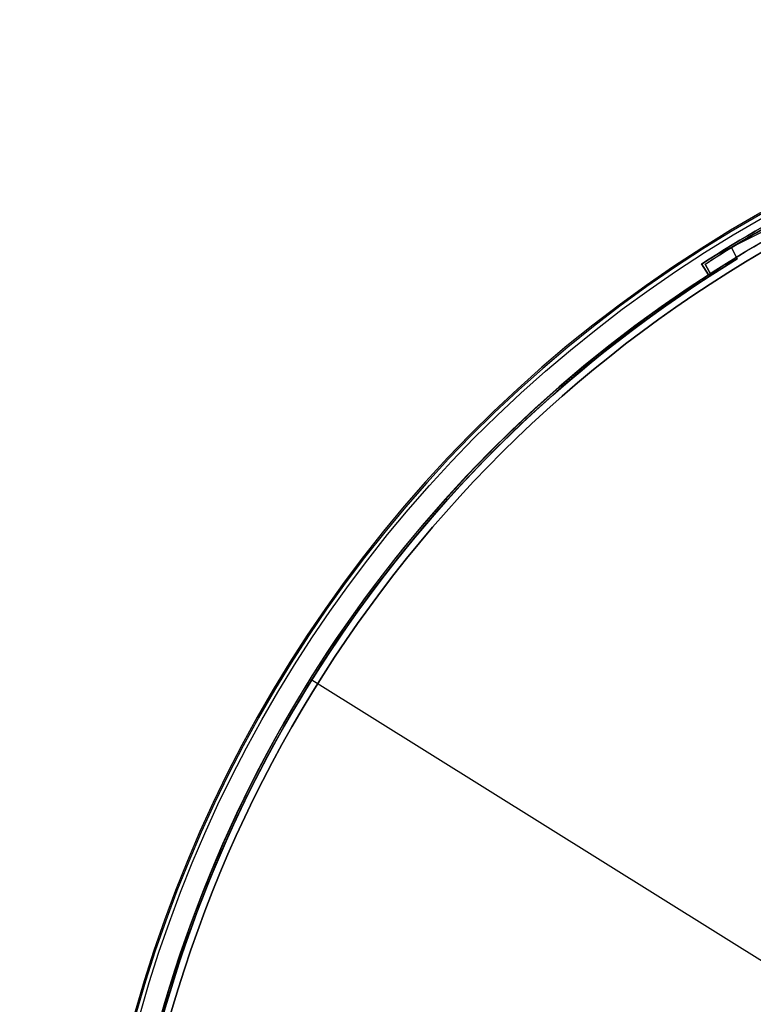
# Model space of a CAD drawing. Extents: x 16051 to 17254, y -2088 to -1046.
# Tile 46 of 62: x 16491 to 16576, y -1663 to -1550. Entities that reach past the tile are written whole.
import ezdxf

# ---------------------------------------------------------------- set-up
doc = ezdxf.new("R2010")
doc.units = 0
doc.layers.get('0').update_dxf_attribs({"linetype": 'CONTINUOUS'})
doc.layers.add('COLOR', color=7, linetype='CONTINUOUS')
doc.layers.add('LUZ', color=7, linetype='CONTINUOUS')

msp = doc.modelspace()

# ---------------------------------------------------------------- linework, layer by layer
at = {"extrusion": (0, 0, -1)}
for centre in [(-16652, -1705.27, -89.37), (-16652, -1705.27, -46.5)]:
    msp.add_arc(centre, 70.94, 330, 150, dxfattribs=at)
at = {"layer": 'COLOR'}
for p, q in [((16597.78, -1563.82, -34.1), (16571.14, -1577.17, -34.1)), ((16569.79, -1578.03, -34.1), (16569.79, -1578.03, -30.6)), ((16570.6, -1579.28, -30.6), (16569.79, -1578.03, -30.6)), ((16570.6, -1579.28, -34.1), (16569.79, -1578.03, -34.1)), ((16569.79, -1578.03, -32.35), (16570.6, -1579.28, -32.35)), ((16570.19, -1578.66, -34.1), (16570.19, -1578.66, -30.6)), ((16570.6, -1579.28, -30.6), (16570.6, -1579.28, -34.1))]:
    msp.add_line(p, q, dxfattribs=at)
at = {"layer": 'COLOR', "extrusion": (0, 0, -1)}
for centre, radius, start, end in [((-16652, -1705.27, 10.54), 152.39, 333.3816, 153.3816), ((-16652, -1705.27, 30.6), 151.48, 57.1316, 69.6316), ((-16652, -1705.27, 32.35), 151.48, 57.1316, 69.6316), ((-16652, -1705.27, 34.1), 150, 57.1316, 69.6316), ((-16652, -1705.27, 20.93), 149, 4.2468, 62.5163), ((-16652, -1705.27, 30.6), 150, 9.6316, 57.1316), ((-16652, -1705.27, 33.2), 150, 9.6316, 57.1316), ((-16652, -1705.27, -18.69), 83.82, 333.3816, 153.3816), ((-16652, -1705.27, 10.54), 152.39, 153.3816, 333.3816), ((-16652, -1705.27, -22.45), 75, 333.3816, 63.3816), ((-16652, -1705.27, -43.5), 75, 243.3816, 63.3816), ((-16652, -1705.27, -32.97), 75, 243.3816, 63.3816), ((-16652, -1705.27, -33.4), 73, 243.3816, 63.3816), ((-16652, -1705.27, -17.31), 81.95, 352.6588, 44.1235)]:
    msp.add_arc(centre, radius, start, end, dxfattribs=at)
at = {"layer": 'COLOR'}
for centre, radius, start, end in [((16652, -1705.27, -35.8), 153, 26.6184, 206.6184), ((16652, -1705.27, -11.46), 153, 26.6184, 206.6184), ((16652, -1705.27, -23.63), 153, 26.6184, 206.6184), ((16652, -1705.27, -10.91), 152.83, 26.6184, 206.6184), ((16652, -1705.27, -35.8), 150, 26.6184, 206.6184), ((16652, -1705.27, -34.1), 151.48, 110.3684, 122.8684), ((16652, -1705.27, -11.27), 149, 117.4837, 175.7532), ((16652, -1705.27, -30.6), 149, 117.4837, 175.7532), ((16652, -1705.27, -11.46), 153, 206.6184, 26.6184), ((16652, -1705.27, -35.8), 153, 206.6184, 26.6184), ((16652, -1705.27, -23.63), 153, 206.6184, 26.6184), ((16652, -1705.27, -10.91), 152.83, 206.6184, 26.6184), ((16652, -1705.27, -35.8), 150, 206.6184, 26.6184)]:
    msp.add_arc(centre, radius, start, end, dxfattribs=at)
at = {"layer": 'LUZ'}
for p, q in [((16573.89, -1577.45, -31.05), (16573.23, -1576.15, -31.05)), ((16573.23, -1576.15, -32.55), (16573.23, -1576.15, -31.05)), ((16573.23, -1576.15, -32.55), (16573.89, -1577.45, -32.55)), ((16573.23, -1576.15, -31.8), (16573.89, -1577.45, -31.8)), ((16573.56, -1576.8, -31.05), (16573.56, -1576.8, -32.55)), ((16570.2, -1578.05, -34.05), (16570.2, -1578.05, -32.55)), ((16570.88, -1579.34, -32.55), (16570.2, -1578.05, -32.55)), ((16570.88, -1579.34, -34.05), (16570.2, -1578.05, -34.05)), ((16570.2, -1578.05, -33.3), (16570.88, -1579.34, -33.3)), ((16573.89, -1577.45, -32.55), (16573.89, -1577.45, -31.05)), ((16570.54, -1578.69, -34.05), (16570.54, -1578.69, -32.55)), ((16570.88, -1579.34, -34.05), (16570.88, -1579.34, -32.55)), ((16524.96, -1625.89, -34.05), (16779.04, -1784.64, -34.05)), ((16524.96, -1625.89, -32.55), (16524.96, -1625.89, -34.05)), ((16524.96, -1625.89, -32.55), (16779.04, -1784.64, -32.55))]:
    msp.add_line(p, q, dxfattribs=at)
at = {"layer": 'LUZ', "extrusion": (0, 0, -1)}
for centre, radius, start, end in [((-16652, -1705.27, 31.05), 151.25, 58.6149, 68.0961), ((-16652, -1705.27, 34.05), 151.25, 57.2568, 66.738), ((-16652, -1705.27, 33.3), 151.25, 57.2568, 66.738), ((-16652, -1705.27, 32.55), 151.25, 58.6149, 66.738), ((-16652, -1705.27, 32.55), 151.25, 57.2568, 58.6149), ((-16652, -1705.27, 31.05), 149.8, 8.142, 58.5689), ((-16652, -1705.27, 34.05), 149.8, 6.784, 57.2108), ((-16652, -1705.27, 33.3), 149.8, 6.784, 57.2108), ((-16652, -1705.27, 32.55), 149.8, 8.142, 57.2108)]:
    msp.add_arc(centre, radius, start, end, dxfattribs=at)
at = {"layer": 'LUZ'}
for centre, radius, start, end in [((16652, -1705.27, -31.8), 151.25, 111.9039, 121.3851), ((16652, -1705.27, -32.55), 151.25, 113.262, 121.3851), ((16652, -1705.27, -31.8), 149.8, 121.4311, 171.858), ((16652, -1705.27, -32.55), 149.8, 121.4311, 122.7892), ((16652, -1705.27, -32.55), 149.8, 122.7892, 171.858)]:
    msp.add_arc(centre, radius, start, end, dxfattribs=at)

doc.saveas('drawing.dxf')
